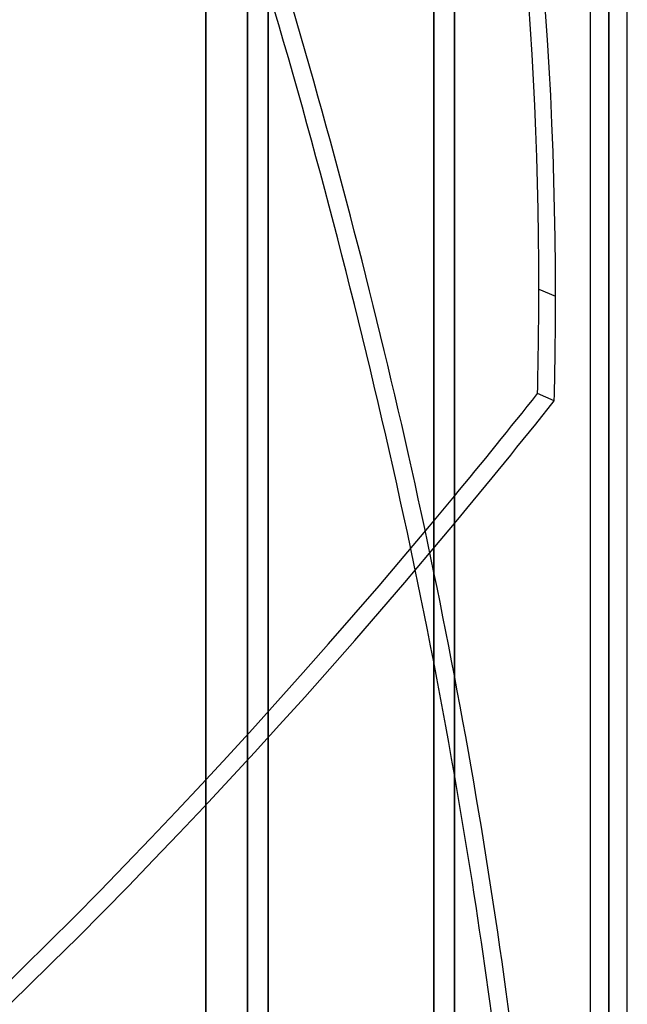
# Model space of a CAD drawing. Header units: millimetres. Extents: x -86 to 92, y -242 to 242.
# Tile 14 of 81: x -21 to 8, y -128 to -80. Entities that reach past the tile are written whole.
import ezdxf

# ---------------------------------------------------------------- set-up
doc = ezdxf.new("R2010")
doc.units = ezdxf.units.MM
doc.layers.add('MAIN-1', color=7, linetype='Continuous')

msp = doc.modelspace()

# ---------------------------------------------------------------- linework, layer by layer
at = {"layer": 'MAIN-1'}
for p, q in [((-12, -222.5), (-12, 222.5)), ((-12, 222.5), (-12, -222.5)), ((0, 222.5), (0, -222.5)), ((0, -222.5), (0, 222.5)), ((-12, -221.5), (-12, 221.5)), ((-12, 221.5), (-12, -221.5)), ((-1, 221.5), (-1, -221.5)), ((-1, -221.5), (-1, 221.5)), ((-10, 0), (-10, -180)), ((-9, 0), (-9, -179)), ((0, 0), (0, -188)), ((6.562, 0), (6.562, -135.382)), ((6.562, 0), (6.562, -135.382)), ((7.457, 0), (7.457, -136.222)), ((7.457, 0), (7.457, -135.039)), ((8.352, -135.382), (8.352, 0)), ((8.352, -135.382), (8.352, 0)), ((-10, -180), (-10, 0)), ((-9, -179), (-9, 0)), ((-1, -189), (-1, 0)), ((7.457, -135.039), (7.457, 0)), ((7.457, -136.222), (7.457, 0)), ((4.077, -93.285), (4.886, -93.631)), ((4.826, -98.681), (4.017, -98.336))]:
    msp.add_line(p, q, dxfattribs=at)
for centre, major_axis, start_param, end_param in [((-104.536, -182.155), (73.112, 171.202), -0.839056, -0.539088), ((-105.345, -181.81), (-73.112, -171.202), 2.302536, 2.576377), ((-104.536, -71.88), (-73.112, 171.202), -2.002568, -1.736483), ((-105.345, -72.225), (73.112, -171.202), 1.112897, 1.40511), ((-105.345, -181.81), (-73.112, -171.202), 2.269319, 2.302536), ((-104.536, -182.155), (73.112, 171.202), -0.872274, -0.839056), ((-36.595, 43.617), (-89.562, 209.723), 2.095693, 2.724012), ((-37.405, 43.617), (-89.562, -209.723), 1.014545, 1.045899), ((-37.405, 43.271), (89.562, -209.723), -1.045899, -0.448935), ((-36.595, 43.271), (89.562, 209.723), -2.133327, -2.095693), ((-37.405, 43.617), (-89.562, -209.723), 0.417581, 1.014545), ((-36.595, 43.271), (89.562, 209.723), -2.724012, -2.133327), ((-104.536, -71.88), (-73.112, 171.202), -2.141063, -2.002568), ((-105.345, -72.225), (73.112, -171.202), 1.00265, 1.112897)]:
    msp.add_ellipse(centre, major_axis=major_axis, ratio=0.475528, start_param=start_param, end_param=end_param, dxfattribs=at)

doc.saveas('drawing.dxf')
